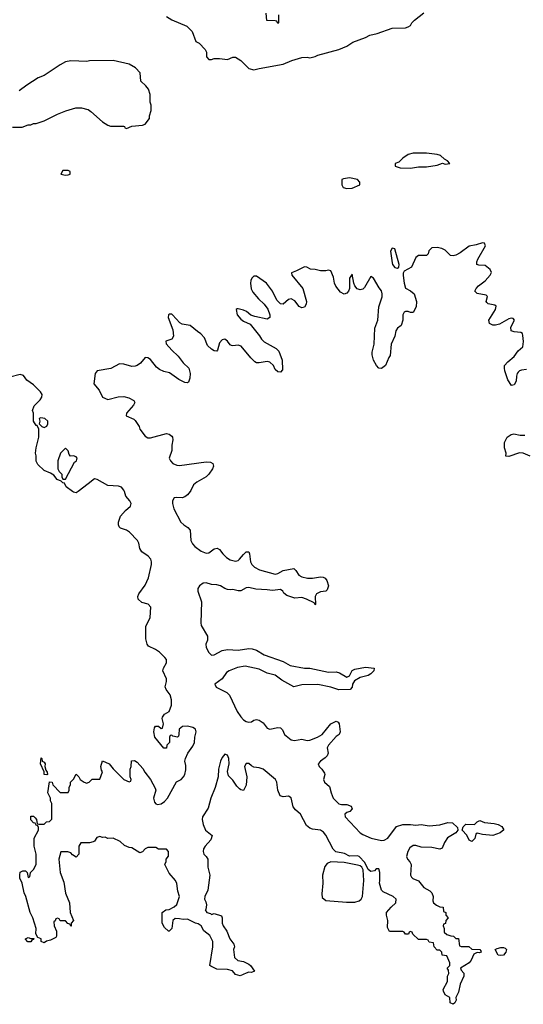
# Model space of a CAD drawing. Header units: inches. Extents: x 2769577 to 2880010, y 685631 to 825129.
# Tile 110 of 155: x 2789485 to 2793278, y 796138 to 803553. Entities that reach past the tile are written whole.
import ezdxf

# ---------------------------------------------------------------- set-up
doc = ezdxf.new("R2010")
doc.units = ezdxf.units.IN
doc.header["$MEASUREMENT"] = 0
for name, color, linetype in [('C7789', 7, 'Continuous'), ('C7799', 7, 'Continuous'), ('C7880', 7, 'Continuous'), ('C7890', 7, 'Continuous')]:
    doc.layers.add(name, color=color, linetype=linetype)

msp = doc.modelspace()

# ---------------------------------------------------------------- linework, layer by layer
at = {"layer": 'C7789', "color": 4, "elevation": 4}
for points in [[(2789925.1, 800000), (2789910.9, 799989.1), (2789890, 799995.3), (2789883.9, 800000)], [(2790000, 797355.1), (2789946, 797354), (2789931.6, 797328.4), (2789931.1, 797268.9), (2789910, 797246), (2789883.1, 797263.1), (2789870, 797278), (2789847.3, 797287.3), (2789794, 797286), (2789781, 797230), (2789791.3, 797130), (2789816.9, 797056.9), (2789830, 796974), (2789861, 796901), (2789864.7, 796830), (2789891.1, 796768.9), (2789874, 796750), (2789874, 796726), (2789870, 796726), (2789862, 796742), (2789847.3, 796747.3), (2789830, 796766), (2789790, 796766), (2789782, 796782), (2789770, 796786), (2789758, 796782), (2789752.7, 796767.3), (2789742, 796758), (2789744.7, 796730), (2789762, 796690), (2789762, 796650), (2789758, 796642), (2789718, 796622), (2789686.4, 796613.6), (2789670, 796602), (2789646, 796610), (2789646, 796630), (2789622, 796642), (2789608, 796668), (2789609, 796710), (2789597.2, 796750), (2789584, 796790), (2789564, 796830), (2789532.7, 796950), (2789518.6, 796978.6), (2789504, 797050), (2789486.8, 797086.8), (2789486, 797114), (2789490, 797132), (2789510, 797142), (2789530, 797142), (2789542, 797130), (2789550, 797094), (2789562, 797098), (2789566, 797130), (2789590, 797154), (2789608.4, 797191.6), (2789608.7, 797270), (2789594, 797330), (2789595.3, 797390), (2789626, 797450), (2789626, 797470), (2789622, 797482), (2789610, 797486), (2789602, 797502), (2789590, 797506), (2789570, 797528), (2789570, 797554), (2789590, 797554), (2789602, 797542), (2789612, 797530), (2789618, 797498), (2789630, 797494), (2789670, 797494), (2789688.4, 797511.6), (2789710, 797514), (2789727.3, 797532.7), (2789728, 797650), (2789718, 797670), (2789718, 797690), (2789698, 797730), (2789710, 797814), (2789731, 797811), (2789734, 797790), (2789790, 797734), (2789850, 797734), (2789858, 797750), (2789858, 797770), (2789867.3, 797792.7), (2789868.4, 797811.6), (2789890, 797834), (2789910, 797872), (2789930.9, 797850.9), (2789942, 797830), (2789970, 797811.3), (2789990, 797804.7), (2790000, 797808.4)]]:
    msp.add_lwpolyline(points, dxfattribs=at)
for points in [[(2789690, 797866), (2789669, 797870), (2789668.7, 797890), (2789642, 797950), (2789646, 797994), (2789652, 797990), (2789654, 797970), (2789670, 797962), (2789678, 797950), (2789674, 797930), (2789682, 797902), (2789692.7, 797887.3), (2789694, 797870)], [(2789547.3, 796607.3), (2789528.4, 796628.4), (2789528.4, 796631.6), (2789550, 796642), (2789570, 796634), (2789592.7, 796632.7), (2789590, 796626), (2789578, 796622), (2789570, 796608.7)]]:
    msp.add_lwpolyline(points, close=True, dxfattribs=at)
at = {"layer": 'C7799', "color": 4, "elevation": 4}
for points in [[(2790768.4, 800000), (2790750, 799974), (2790730, 799959), (2790710, 799953.2), (2790670, 799956), (2790650, 799952.7), (2790636.3, 799930), (2790636.3, 799910), (2790646.7, 799870), (2790700.2, 799770), (2790720.4, 799750), (2790752.7, 799730), (2790768.5, 799710), (2790774.6, 799630), (2790786.5, 799606.5), (2790804.8, 799584.8), (2790853.4, 799550), (2790890, 799535.8), (2790910, 799539.3), (2790950, 799568.2), (2790972.5, 799572.5), (2790990, 799564), (2791014.4, 799530), (2791042.3, 799502.3), (2791070, 799486.5), (2791110, 799475.3), (2791130, 799480.4), (2791142, 799490), (2791170, 799526.8), (2791190, 799544.7), (2791210, 799544.7), (2791217.3, 799530), (2791224.9, 799470), (2791234.9, 799450), (2791254, 799430), (2791291.3, 799410), (2791410, 799378.7), (2791430, 799383.7), (2791470, 799406.4), (2791550, 799421), (2791565.5, 799405.5), (2791586.8, 799370), (2791610, 799356.3), (2791652.1, 799347.9), (2791690, 799347.7), (2791750, 799356.3), (2791770, 799354), (2791786.4, 799346.4), (2791798, 799330), (2791811.3, 799290), (2791801, 799259), (2791790, 799249), (2791750, 799244), (2791722, 799230), (2791711.3, 799210), (2791714, 799150), (2791710, 799146), (2791702, 799162), (2791646, 799190), (2791610, 799202), (2791556.4, 799196.4), (2791498, 799218), (2791474.6, 799234.6), (2791468, 799250), (2791450, 799262), (2791390, 799254.5), (2791350, 799260.7), (2791264.1, 799264.1), (2791210, 799277), (2791190, 799275.1), (2791150, 799253.2), (2791130, 799253.2), (2791090, 799262), (2791070, 799259), (2791050, 799262), (2791030, 799269), (2790998, 799290), (2790970, 799298), (2790930, 799300.9), (2790890, 799311.6), (2790866, 799310), (2790839.1, 799290), (2790828.2, 799270), (2790826.7, 799250), (2790854.4, 799170), (2790848.8, 799010), (2790852.4, 798990), (2790899.3, 798910), (2790899.3, 798880.7), (2790888.2, 798850), (2790890, 798824.7), (2790910, 798786.8), (2790930, 798768.2), (2790950, 798770.7), (2791010, 798802), (2791049.5, 798810.5), (2791130, 798805.7), (2791210, 798817.1), (2791236.1, 798816.1), (2791270, 798804.4), (2791326.8, 798770), (2791470, 798720.5), (2791522, 798690), (2791629.3, 798670.7), (2791670, 798670.6), (2791810, 798640.4), (2791870, 798643), (2791894.4, 798634.4), (2791950, 798602), (2791970, 798612), (2791990, 798651.3), (2792010, 798662), (2792090, 798678), (2792154, 798670), (2792152, 798650), (2792130, 798628), (2792110, 798615.3), (2792050, 798599), (2792006, 798574), (2791991.3, 798550), (2791990, 798526), (2791974, 798510), (2791890, 798505.2), (2791830, 798526), (2791730, 798546), (2791610, 798543), (2791550, 798529.4), (2791460, 798580), (2791410, 798616.3), (2791350, 798632.4), (2791290, 798661.7), (2791183.5, 798683.5), (2791126.2, 798673.8), (2791063, 798650), (2791044.1, 798635.9), (2791011.2, 798588.8), (2790955.5, 798550), (2790966.2, 798526.2), (2791045.2, 798485.2), (2791066.2, 798466.2), (2791122.5, 798342.5), (2791150, 798302), (2791170, 798281.3), (2791190, 798267.2), (2791210, 798262), (2791230, 798264.4), (2791250, 798278), (2791270, 798283.8), (2791290, 798277.1), (2791318.2, 798258.2), (2791350, 798218), (2791370, 798210.4), (2791430, 798223.8), (2791450, 798219.1), (2791464.4, 798204.4), (2791479.3, 798170), (2791530, 798128.7), (2791554.9, 798125.1), (2791610, 798134), (2791650, 798125.5), (2791670, 798128.5), (2791729, 798150), (2791763.7, 798170), (2791830, 798250.8), (2791870, 798271.3), (2791883.6, 798263.6), (2791890.7, 798250.7), (2791898.8, 798190), (2791891, 798169), (2791870, 798154), (2791810.7, 798090), (2791802, 798070), (2791807.7, 798030), (2791800.5, 798010), (2791785.9, 797994.2), (2791750.8, 797970), (2791734, 797950), (2791740.7, 797930), (2791762, 797910), (2791779.9, 797879.9), (2791784, 797870), (2791774, 797830), (2791780.7, 797810), (2791818, 797778), (2791830.4, 797730), (2791847, 797690), (2791890, 797648.5), (2791910, 797641.6), (2791950, 797642), (2791981, 797630), (2791990.5, 797609.5), (2791971.3, 797590), (2791950, 797582.7), (2791934.8, 797570), (2791935.5, 797550), (2792050, 797430.4), (2792070, 797416.4), (2792131.3, 797390), (2792210, 797372.7), (2792230, 797373), (2792258, 797390), (2792323.3, 797476.7), (2792370, 797491), (2792428.9, 797491.1), (2792470, 797486), (2792510, 797491), (2792570, 797482.8), (2792650, 797490.7), (2792710, 797506.8), (2792746, 797506), (2792782, 797470), (2792784.7, 797450), (2792771.3, 797430), (2792708.7, 797391.3), (2792684.4, 797355.6), (2792667.1, 797312.9), (2792650, 797305.2), (2792590, 797318.4), (2792510, 797320.7), (2792470, 797334.5), (2792450, 797335.1), (2792423.1, 797316.9), (2792408, 797290), (2792399.1, 797250), (2792405.5, 797230), (2792424, 797210), (2792434, 797190), (2792428, 797110), (2792435.9, 797095.9), (2792446, 797086), (2792490, 797067.3), (2792530, 797018.8), (2792573.8, 796993.8), (2792590, 796978.8), (2792599.1, 796950), (2792596.9, 796916.9), (2792601, 796901), (2792623.6, 796883.6), (2792650, 796872), (2792674, 796870), (2792678, 796838), (2792694, 796830), (2792694, 796810), (2792712, 796790), (2792694, 796770), (2792692.7, 796747.3), (2792678, 796742), (2792674, 796730), (2792682, 796710), (2792682, 796682), (2792703.6, 796663.6), (2792732.7, 796652.7), (2792751.6, 796651.6), (2792770, 796634), (2792790, 796634), (2792798, 796578), (2792810, 796574), (2792867.3, 796572.7), (2792890, 796554), (2792950, 796552), (2792959.6, 796539.6), (2792962, 796530), (2792945.6, 796525.6), (2792930, 796528.7), (2792905.4, 796514.6), (2792886, 796470), (2792870.5, 796449.5), (2792806, 796410), (2792810, 796394), (2792831.6, 796371.6), (2792831.3, 796350), (2792802, 796290), (2792791, 796230), (2792771.3, 796190), (2792772, 796170), (2792762, 796150), (2792750, 796138), (2792728.4, 796148.4), (2792726, 796190), (2792688.9, 796208.9), (2792676.4, 796236.4), (2792675.3, 796250), (2792708, 796310), (2792708, 796350), (2792718, 796370), (2792714.6, 796394.6), (2792706, 796410), (2792726, 796430), (2792726, 796450), (2792702, 796502), (2792667.3, 796507.3), (2792666, 796530), (2792650, 796546), (2792630, 796546), (2792606, 796570), (2792602, 796602), (2792570, 796606), (2792562, 796622), (2792550, 796626), (2792490, 796626), (2792447.3, 796667.3), (2792442, 796682), (2792430, 796686), (2792418, 796682), (2792412.7, 796667.3), (2792390, 796666), (2792382, 796682), (2792370, 796686), (2792270, 796686), (2792256.4, 796716.4), (2792258, 796770), (2792248, 796810), (2792248, 796830), (2792282, 796870), (2792318, 796902), (2792322, 796930), (2792298, 796950), (2792224, 796984), (2792210, 796998), (2792195.3, 797050), (2792199, 797070), (2792197.2, 797130), (2792190, 797158), (2792170, 797158), (2792157.3, 797142.7), (2792130, 797137.2), (2792110, 797153.2), (2792085.1, 797205.1), (2792041.2, 797250), (2792030, 797255.1), (2791970, 797253.3), (2791932.9, 797272.9), (2791866.5, 797286.5), (2791846.5, 797306.5), (2791791.9, 797411.9), (2791773.4, 797433.4), (2791750, 797449.5), (2791690, 797457.6), (2791670, 797465.1), (2791645.6, 797485.6), (2791599.6, 797570), (2791562.9, 797602.9), (2791546.1, 797626.1), (2791530, 797692), (2791510, 797705.6), (2791470, 797699.7), (2791448.4, 797708.4), (2791429.6, 797750), (2791422.4, 797810), (2791411.6, 797830), (2791318, 797910), (2791290, 797919.7), (2791250, 797925.1), (2791230, 797934), (2791210, 797952), (2791190, 797952), (2791179.3, 797930), (2791196.4, 797850), (2791190.4, 797789.6), (2791170, 797749), (2791150, 797753.2), (2791140.1, 797760.1), (2791120.5, 797780.5), (2791090, 797825.2), (2791058, 797858), (2791051.3, 797891.3), (2791063, 797950), (2791061.3, 797990), (2791050, 798015.1), (2791030, 798020.9), (2791010, 797996), (2790997, 797970), (2790983.1, 797910), (2790981.3, 797850), (2790958.4, 797770), (2790925.3, 797690), (2790903.9, 797616.1), (2790863, 797550), (2790860.5, 797530), (2790868.1, 797491.9), (2790885.5, 797450), (2790934, 797410), (2790924.1, 797375.9), (2790883, 797330), (2790870.7, 797310), (2790866, 797290), (2790871, 797270), (2790890.6, 797250.6), (2790902.8, 797230), (2790902, 797170), (2790916.3, 797110), (2790901.6, 796998.4), (2790880.7, 796950), (2790877.3, 796930), (2790888, 796910), (2790893.2, 796886.8), (2790887.1, 796852.9), (2790882, 796850), (2790894, 796830), (2790922, 796822), (2790930, 796814), (2790950, 796822), (2791005.4, 796805.4), (2791011.3, 796790), (2791010.7, 796750), (2791017.3, 796730), (2791044.9, 796690), (2791067.3, 796630), (2791098.8, 796590), (2791102.8, 796570), (2791094.8, 796550), (2791102, 796490), (2791127.1, 796467.1), (2791170, 796460.7), (2791210, 796440.7), (2791222.8, 796430), (2791252.7, 796387.3), (2791230, 796378), (2791210, 796379), (2791190, 796373.2), (2791147.1, 796352.9), (2791110, 796363.7), (2791088, 796390), (2791050, 796400.9), (2790970, 796402), (2790924, 796424), (2790918, 796430), (2790939.5, 796570), (2790939.3, 796610), (2790916.3, 796656.3), (2790872, 796692), (2790852.7, 796730), (2790830, 796744.5), (2790810, 796749.6), (2790750, 796778.4), (2790715.5, 796775.5), (2790690, 796782.7), (2790656, 796784), (2790638, 796770), (2790631.3, 796710), (2790612, 796690), (2790606, 796690), (2790576.4, 796716.4), (2790558, 796750), (2790558, 796830), (2790586, 796850), (2790610, 796851.3), (2790650, 796871.3), (2790669.1, 796890.9), (2790688, 796950), (2790675.3, 796990), (2790668.7, 797048.7), (2790658, 797070), (2790610, 797126), (2790578, 797190), (2790587.3, 797212.7), (2790588.4, 797231.6), (2790607.3, 797252.7), (2790606, 797290), (2790590, 797306), (2790530, 797306), (2790510, 797318), (2790450, 797318), (2790431.6, 797308.4), (2790410, 797286), (2790390, 797278), (2790330, 797315.3), (2790310, 797318), (2790274.6, 797334.6), (2790243.1, 797363.1), (2790190, 797388.7), (2790150, 797388), (2790130, 797398), (2790110, 797395.3), (2790090, 797402), (2790065.4, 797394.6), (2790050, 797366), (2790039.6, 797360.4), (2790010, 797355.3), (2790000, 797355.1)], [(2790000, 797808.4), (2790008.4, 797811.6), (2790030, 797834), (2790090, 797834), (2790108, 797890), (2790101.2, 797901.2), (2790095.3, 797930), (2790110, 797972), (2790158, 797950), (2790190, 797911.3), (2790270, 797832), (2790310, 797814), (2790322, 797818), (2790326, 797830), (2790318, 797850), (2790318, 797910), (2790326, 797930), (2790328.4, 797971.6), (2790350, 797974), (2790370, 797962), (2790413.4, 797913.4), (2790427.5, 797887.5), (2790470.6, 797830.6), (2790506.4, 797766.4), (2790511, 797750), (2790492.7, 797690), (2790500.3, 797660.3), (2790510, 797648), (2790523.7, 797643.7), (2790550, 797648.7), (2790575.1, 797664.9), (2790598.4, 797690), (2790666.3, 797813.7), (2790702, 797830), (2790719.3, 797850), (2790729, 797870), (2790736.5, 797903.5), (2790736.5, 797936.5), (2790729, 797970), (2790734, 797990), (2790752.7, 798030), (2790790, 798082.8), (2790802, 798110), (2790803.7, 798150), (2790814, 798190), (2790809.3, 798210), (2790790, 798222.9), (2790750, 798233.6), (2790710.6, 798229.4), (2790686.8, 798210), (2790684.7, 798170), (2790682, 798158), (2790674, 798150), (2790638, 798158), (2790630, 798166), (2790618, 798162), (2790614, 798150), (2790614, 798110), (2790594, 798090), (2790590, 798066), (2790570, 798066), (2790504, 798150), (2790495.3, 798190), (2790500.4, 798219.6), (2790508.4, 798231.6), (2790530, 798232), (2790550, 798214), (2790562, 798218), (2790568, 798250), (2790558, 798290), (2790560.4, 798299.6), (2790576.4, 798323.6), (2790610, 798342), (2790629.3, 798390.7), (2790627.8, 798430), (2790618.9, 798470), (2790589.5, 798510), (2790581.6, 798530), (2790591.2, 798570), (2790591.3, 798590), (2790564, 798650), (2790568.7, 798670), (2790591.6, 798710), (2790590, 798734), (2790579.3, 798750), (2790538, 798790), (2790509.2, 798810), (2790455.3, 798835.3), (2790445.6, 798850), (2790436.3, 798890), (2790435.8, 798984.2), (2790466.9, 799050), (2790472.4, 799130), (2790451.8, 799151.8), (2790404.1, 799164.1), (2790377.6, 799190), (2790376.3, 799210), (2790383, 799230), (2790430, 799295.5), (2790456.4, 799350), (2790477.3, 799450), (2790478.3, 799470), (2790473, 799490), (2790452.3, 799512.3), (2790404.5, 799544.5), (2790389.7, 799570), (2790383.1, 799610), (2790372.6, 799630), (2790313.6, 799693.6), (2790290, 799708.2), (2790244.6, 799724.6), (2790234.9, 799734.9), (2790229.4, 799750), (2790229.6, 799770), (2790245.2, 799814.8), (2790282, 799858), (2790319.6, 799890), (2790325.6, 799910), (2790315.1, 799930), (2790284.8, 799964.8), (2790274.1, 800000)]]:
    msp.add_lwpolyline(points, dxfattribs=at)
at = {"layer": 'C7799', "color": 4}
for points, elevation in [([(2793050, 797409.5), (2792970, 797418), (2792930, 797428), (2792921, 797419), (2792913.2, 797386.8), (2792890, 797365.2), (2792870, 797374), (2792852.1, 797412.1), (2792818, 797450), (2792824.7, 797475.3), (2792845.2, 797494.8), (2792910, 797492), (2792930, 797512), (2792950, 797522), (2792986.4, 797506.4), (2793059.8, 797499.8), (2793090, 797492), (2793116.9, 797476.9), (2793131.3, 797451.3), (2793104.7, 797430)], 4), ([(2791830, 797209.8), (2791800.6, 797199.4), (2791783.2, 797176.8), (2791767.1, 797110), (2791769.1, 797050), (2791760.7, 796970), (2791763.4, 796943.4), (2791790, 796920.2), (2791947.3, 796907.3), (2792010, 796907.2), (2792043.2, 796916.8), (2792058.3, 796930), (2792066.2, 796950), (2792077.2, 797070), (2792073, 797150), (2792061.4, 797170), (2792050, 797179.8), (2792030, 797186.3), (2791930, 797205.5)], 8), ([(2793110, 796505.2), (2793090, 796509), (2793066, 796550), (2793081.2, 796558.8), (2793110, 796566), (2793130, 796566), (2793141, 796561), (2793152, 796550), (2793146, 796530), (2793130, 796509.2)], 4)]:
    msp.add_lwpolyline(points, close=True, dxfattribs=dict(at, elevation=elevation))
at = {"layer": 'C7880', "color": 4, "elevation": 4}
for points in [[(2790000, 803241.5), (2789990, 803239), (2789870, 803244), (2789830, 803235.3), (2789790, 803214), (2789670, 803133.2), (2789625.2, 803114.8), (2789538.5, 803061.5), (2789482.5, 803017.5)], [(2789430, 802744.7), (2789503.6, 802743.6), (2789550, 802762), (2789570, 802762), (2789590, 802771.3), (2789610, 802771.3), (2789670, 802791.3), (2789770, 802841), (2789833.6, 802866.4), (2789909.1, 802890.9), (2789950.7, 802890.7), (2789998, 802878), (2790000, 802876.7)], [(2789883.9, 800000), (2789836.4, 800036.4), (2789822, 800062), (2789810, 800066), (2789798, 800078), (2789768, 800090), (2789742, 800122), (2789718, 800138), (2789670, 800158), (2789623.1, 800203.1), (2789608.9, 800228.9), (2789608.7, 800270), (2789604, 800290), (2789608.7, 800330), (2789629.2, 800410), (2789629.1, 800469.1), (2789616.4, 800496.4), (2789610, 800498), (2789589.2, 800530), (2789589, 800590), (2789581.2, 800610), (2789595.3, 800644.7), (2789640.7, 800690), (2789651.5, 800710), (2789653.6, 800730), (2789642.7, 800750), (2789590, 800803.7), (2789538, 800838), (2789514.6, 800874.6), (2789490, 800882), (2789410, 800861.2)], [(2790000, 800057.6), (2789925.1, 800000)]]:
    msp.add_lwpolyline(points, dxfattribs=at)
for points in [[(2789850, 802418), (2789810, 802418), (2789794, 802390), (2789830, 802382), (2789850, 802384.7), (2789866, 802390), (2789866, 802410)], [(2789644.5, 800555.5), (2789632, 800550), (2789638, 800530), (2789632, 800510), (2789652, 800490), (2789670, 800481), (2789690, 800492), (2789697.2, 800510), (2789697.2, 800530), (2789675.3, 800550)], [(2789830, 800326), (2789792, 800290), (2789772, 800230), (2789772, 800170), (2789782, 800150), (2789802, 800130), (2789802, 800110), (2789810, 800094), (2789830, 800094), (2789899, 800221), (2789912.3, 800230), (2789919, 800250), (2789910, 800262), (2789890, 800268), (2789867.3, 800267.3), (2789858, 800278), (2789850, 800306)]]:
    msp.add_lwpolyline(points, close=True, dxfattribs=at)
at = {"layer": 'C7890', "color": 4, "elevation": 4}
for points in [[(2790590, 803578), (2790630, 803551.3), (2790745.4, 803505.4), (2790785.4, 803465.4), (2790812, 803390), (2790836, 803376), (2790882, 803330), (2790892, 803310), (2790892.7, 803272.7), (2790910, 803254), (2790930, 803254), (2790950, 803262), (2790990, 803262), (2791050, 803254), (2791090, 803272), (2791110, 803272), (2791150, 803246), (2791210, 803186.8), (2791250, 803174.8), (2791290, 803186.8), (2791470, 803217.3), (2791534.2, 803245.8), (2791610, 803267.7), (2791650, 803270.8), (2791670, 803266.8), (2791710, 803276), (2791730, 803286), (2791888, 803330), (2791950, 803354.8), (2791994.8, 803385.2), (2792090, 803418.8), (2792123.2, 803436.8), (2792178, 803450), (2792289.6, 803490.4), (2792390, 803493), (2792410, 803500.5), (2792429, 803510), (2792439.3, 803530), (2792458, 803550), (2792530, 803604)], [(2791434, 803590), (2791434, 803530), (2791430, 803526), (2791422, 803542), (2791410, 803546), (2791347.3, 803547.3), (2791342, 803602)], [(2790000, 802876.7), (2790022, 802862), (2790110, 802784.7), (2790150, 802758), (2790170, 802752), (2790267.3, 802752.7), (2790274, 802750), (2790278, 802738), (2790290, 802734), (2790328.9, 802751.1), (2790410, 802758.8), (2790430, 802766.8), (2790462, 802810), (2790462, 802830), (2790475.3, 802870), (2790475.3, 802910), (2790468.4, 802931.6), (2790468, 802990), (2790455.3, 803030), (2790436.5, 803056.5), (2790398, 803090), (2790393.6, 803153.6), (2790358, 803190), (2790310, 803219), (2790190, 803245.2), (2790010, 803244), (2790000, 803241.5)], [(2793302, 800918), (2793265.2, 800914.8), (2793250, 800909.6), (2793240.2, 800899.8), (2793232.2, 800890), (2793226.4, 800870), (2793224.9, 800830), (2793210, 800804), (2793190, 800799), (2793162, 800842), (2793140.5, 800910), (2793136.2, 800930), (2793138, 800950), (2793162.3, 800977.7), (2793210, 801017.6), (2793240.7, 801059.3), (2793275.1, 801090), (2793280.5, 801130), (2793275.1, 801175.1), (2793271.1, 801191.1), (2793258.7, 801198.7), (2793210, 801201.7), (2793187, 801210), (2793183.3, 801236.7), (2793213, 801290), (2793202.5, 801302.5), (2793190, 801305.6), (2793170, 801299.7), (2793098.7, 801261.3), (2793070, 801252.4), (2793050, 801253), (2793024.4, 801264.4), (2793019.6, 801290), (2793069.7, 801370), (2793075.1, 801395.1), (2793063.3, 801403.3), (2793013.3, 801413.3), (2793002.8, 801422.8), (2792999.6, 801430), (2793009.3, 801470), (2792999.3, 801479.3), (2792932.1, 801492.1), (2792913.2, 801510), (2792923.7, 801530), (2792942, 801550), (2792990, 801587), (2793029.6, 801630), (2793039.6, 801650), (2793030, 801671.8), (2792990, 801701.6), (2792944.1, 801704.1), (2792929, 801710), (2792929.2, 801730), (2792937, 801750), (2792993.2, 801850), (2792986, 801870), (2792970, 801872), (2792922.5, 801857.5), (2792870, 801849), (2792803.5, 801796.5), (2792770, 801779), (2792750, 801775.3), (2792730, 801778), (2792690, 801818), (2792666, 801830), (2792630, 801838), (2792590, 801835.3), (2792566.4, 801813.6), (2792562, 801790), (2792550, 801778), (2792490, 801778), (2792470, 801762), (2792436, 801690), (2792381.4, 801658.6), (2792374.8, 801645.2), (2792374, 801626), (2792380.4, 801570), (2792390, 801532), (2792430, 801511.3), (2792456, 801490), (2792474.8, 801430), (2792471, 801390), (2792450, 801348.7), (2792430, 801348), (2792410, 801355.3), (2792390, 801355.3), (2792382, 801350), (2792372, 801330), (2792372, 801290), (2792358, 801250), (2792332, 801230), (2792318, 801210), (2792310.8, 801170), (2792282, 801110), (2792274.8, 801025.2), (2792264.7, 801010), (2792241, 800950), (2792210, 800926), (2792190, 800929.2), (2792172.7, 800950), (2792149.3, 800990), (2792139, 801030), (2792139, 801050), (2792155.1, 801110), (2792159, 801230), (2792182, 801290), (2792189.4, 801390), (2792214.5, 801465.5), (2792216.2, 801490), (2792211.2, 801511.2), (2792193.3, 801533.3), (2792150, 801606.6), (2792130, 801619), (2792082.8, 801537.2), (2792070, 801525.2), (2792050, 801518), (2792026.5, 801526.5), (2792009.2, 801550), (2792000.9, 801570), (2791990, 801638), (2791970, 801606), (2791968.2, 801530), (2791961.6, 801510), (2791950, 801492.7), (2791930, 801486.6), (2791902, 801502), (2791865.6, 801545.6), (2791856.9, 801570), (2791850, 801614), (2791830, 801661.2), (2791810, 801666.6), (2791790, 801660.9), (2791750, 801662.7), (2791710, 801673.2), (2791675.3, 801675.3), (2791649, 801689), (2791630, 801693.2), (2791570, 801660.9), (2791532.7, 801647.3), (2791536, 801630), (2791618.3, 801530), (2791646, 801430), (2791642, 801410), (2791630, 801389.2), (2791610, 801383.7), (2791590, 801392.7), (2791556.4, 801436.4), (2791530, 801451.1), (2791510, 801446), (2791470, 801411.3), (2791450, 801414.3), (2791420.8, 801440.8), (2791390, 801509.5), (2791344.2, 801570), (2791270, 801620.9), (2791250, 801622.7), (2791234.2, 801605.8), (2791227.2, 801590), (2791223.1, 801570), (2791227.5, 801527.5), (2791241.8, 801501.8), (2791283.1, 801450), (2791326.7, 801410), (2791354.2, 801374.2), (2791370.4, 801330), (2791370.3, 801309.7), (2791350, 801298.7), (2791257, 801317), (2791227.1, 801327.1), (2791194.8, 801354.8), (2791170, 801366.3), (2791130, 801377), (2791123, 801377), (2791116, 801370), (2791124.2, 801330), (2791150, 801298.7), (2791170, 801283.1), (2791220, 801260), (2791292.3, 801172.3), (2791306.6, 801146.6), (2791327.1, 801127.1), (2791415.9, 801075.9), (2791436.2, 801056.2), (2791461.6, 800990), (2791463.6, 800916.4), (2791450, 800898), (2791430, 800902), (2791410, 800919), (2791398, 800950), (2791370, 800974.7), (2791350, 800979.7), (2791290, 800968.4), (2791270, 800969.7), (2791256.8, 800976.8), (2791225.8, 801005.8), (2791154.4, 801094.4), (2791130, 801102.7), (2791090, 801097.4), (2791080.6, 801100.6), (2791070, 801105.6), (2791050, 801131.6), (2791030, 801147.8), (2791010, 801142.4), (2790990, 801119.5), (2790975.8, 801064.2), (2790970, 801057.2), (2790950, 801058.4), (2790930, 801071.5), (2790900.7, 801100.7), (2790877.6, 801157.6), (2790850, 801187.6), (2790824, 801204), (2790770, 801251.5), (2790710, 801260.4), (2790690.7, 801270.7), (2790637, 801330), (2790630, 801335.1), (2790610, 801336.2), (2790604.9, 801330), (2790604.6, 801310), (2790638.9, 801218.9), (2790642.6, 801170), (2790632.4, 801147.6), (2790587.1, 801132.9), (2790588.3, 801111.7), (2790630, 801063.7), (2790679, 801019), (2790715.8, 800970), (2790758.7, 800930), (2790768.9, 800890), (2790766.7, 800853.3), (2790756.1, 800823.9), (2790750, 800819.3), (2790730, 800822), (2790683.8, 800843.8), (2790613.5, 800893.5), (2790570, 800903.5), (2790538.8, 800918.8), (2790516.8, 800936.8), (2790470, 800994.7), (2790450, 801007.8), (2790430, 801009.6), (2790394.2, 800965.8), (2790371.3, 800948.7), (2790356.1, 800943.9), (2790330, 800942), (2790270, 800958.9), (2790238.3, 800961.7), (2790172.8, 800927.2), (2790068, 800910), (2790052.7, 800890), (2790044.9, 800810), (2790084.4, 800764.4), (2790110, 800711), (2790150, 800694), (2790227.7, 800712.3), (2790270, 800714.9), (2790306.6, 800706.6), (2790345.4, 800685.4), (2790351.3, 800670), (2790342.8, 800650), (2790290.8, 800590), (2790286.8, 800570), (2790344.5, 800544.5), (2790354.4, 800534.4), (2790384.7, 800490), (2790391.3, 800470), (2790430, 800418), (2790450, 800404.7), (2790470, 800404.7), (2790590, 800436), (2790610, 800431.3), (2790630, 800418), (2790636, 800410), (2790638.8, 800390), (2790630.7, 800350), (2790630.7, 800309.3), (2790611.3, 800250), (2790621, 800230), (2790638, 800210), (2790670, 800197.3), (2790690, 800196.3), (2790890, 800222.4), (2790921.4, 800221.4), (2790941, 800210), (2790944, 800190), (2790937.3, 800170), (2790910.7, 800130), (2790888.7, 800111.3), (2790818.8, 800070), (2790794, 800050), (2790773.2, 800006.8), (2790768.4, 800000)], [(2793330, 800267), (2793278, 800290), (2793248.7, 800291.3), (2793170, 800264), (2793146, 800266), (2793148.7, 800290), (2793138, 800330), (2793138, 800370), (2793158, 800410), (2793188, 800430), (2793206.3, 800433.7), (2793254.8, 800425.2), (2793290, 800425.5)], [(2790274.1, 800000), (2790270.8, 800010.8), (2790252.7, 800032.7), (2790230, 800039.7), (2790150, 800045.6), (2790070, 800089.4), (2790050, 800096), (2790000, 800057.6)]]:
    msp.add_lwpolyline(points, dxfattribs=at)
for points in [[(2792450, 802549), (2792410, 802537.2), (2792371.3, 802510), (2792339.8, 802480.2), (2792314, 802470), (2792314, 802450), (2792350, 802438), (2792430, 802436), (2792490, 802446), (2792550, 802446), (2792630, 802458), (2792670, 802472), (2792690, 802464.7), (2792726, 802470), (2792708, 802490), (2792684, 802504), (2792655.3, 802530), (2792630, 802539), (2792548.9, 802548.9)], [(2791970, 802362.7), (2791924, 802356), (2791912, 802350), (2791911.3, 802310), (2791922, 802290), (2791950, 802282.8), (2791990, 802284.7), (2792046, 802310), (2792048, 802330), (2792028.7, 802350)], [(2792290, 801832.7), (2792278.8, 801810), (2792290, 801722), (2792293.4, 801710), (2792310, 801688.2), (2792330, 801682.8), (2792342, 801690), (2792343.7, 801710), (2792310, 801828)]]:
    msp.add_lwpolyline(points, close=True, dxfattribs=at)

doc.saveas('drawing.dxf')
